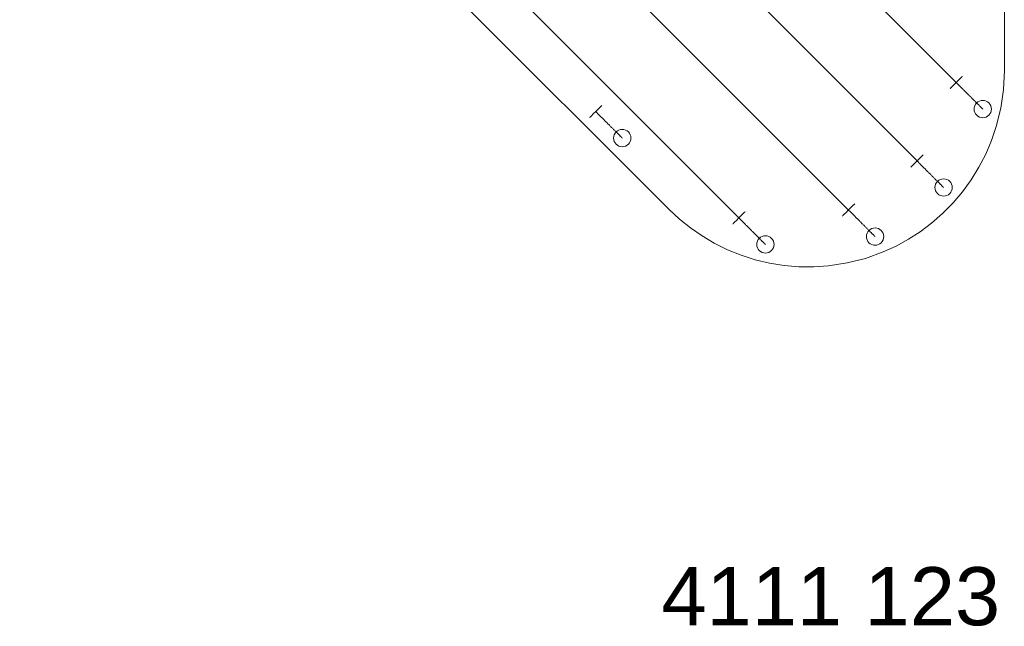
# Model space of a CAD drawing. Header units: metres. Extents: x 0.298 to 0.477, y 0.339 to 0.604.
# Tile 1 of 2: x 0.306 to 0.477, y 0.339 to 0.444. Entities that reach past the tile are written whole.
import ezdxf

# ---------------------------------------------------------------- set-up
doc = ezdxf.new("R2010")
doc.units = ezdxf.units.M
doc.header["$LTSCALE"] = 0.254
doc.layers.get('0').update_dxf_attribs({"lineweight": 5})
doc.layers.add('Keine', color=7, linetype='Continuous', lineweight=5)
doc.styles.add('Arial', font='Arial')

msp = doc.modelspace()

# ---------------------------------------------------------------- linework, layer by layer
at = {"color": 7}
for points in [[(0.32981, 0.5721, -1.3364), (0.46856, 0.43336, -1.3364)], [(0.31624, 0.56531, -1.3364), (0.46177, 0.41978, -1.3364)], [(0.47688, 0.56442, -1.2932), (0.47688, 0.43542, -1.2932)], [(0.30773, 0.55345, -1.3364), (0.4499, 0.41128, -1.3364)], [(0.30636, 0.53446, -1.3364), (0.43092, 0.4099, -1.3364)], [(0.47315, 0.42876, -1.3299), (0.47315, 0.42876, -1.33006), (0.47315, 0.42876, -1.33022), (0.47314, 0.42877, -1.33038), (0.47313, 0.42878, -1.33054), (0.47312, 0.42879, -1.33069), (0.4731, 0.42881, -1.33085), (0.47308, 0.42883, -1.33101), (0.47306, 0.42885, -1.33117), (0.47304, 0.42887, -1.33132), (0.47301, 0.4289, -1.33148), (0.47299, 0.42893, -1.33163), (0.47295, 0.42896, -1.33179), (0.47292, 0.42899, -1.33194), (0.47288, 0.42903, -1.33209), (0.47284, 0.42907, -1.33224), (0.4728, 0.42911, -1.33239), (0.47276, 0.42915, -1.33253), (0.47271, 0.4292, -1.33268), (0.47266, 0.42925, -1.33282), (0.47261, 0.4293, -1.33296), (0.47255, 0.42936, -1.3331), (0.4725, 0.42941, -1.33324), (0.47244, 0.42947, -1.33338), (0.47238, 0.42953, -1.33351), (0.47231, 0.4296, -1.33364), (0.47225, 0.42966, -1.33377), (0.47218, 0.42973, -1.3339), (0.47211, 0.4298, -1.33402), (0.47204, 0.42987, -1.33414), (0.47196, 0.42995, -1.33426), (0.47188, 0.43003, -1.33438), (0.47181, 0.43011, -1.33449), (0.47172, 0.43019, -1.33461), (0.47164, 0.43027, -1.33471), (0.47156, 0.43035, -1.33482), (0.47147, 0.43044, -1.33492), (0.47138, 0.43053, -1.33502), (0.47129, 0.43062, -1.33512), (0.4712, 0.43071, -1.33521), (0.47111, 0.4308, -1.3353), (0.47101, 0.4309, -1.33539), (0.47092, 0.43099, -1.33547), (0.47082, 0.43109, -1.33555), (0.47072, 0.43119, -1.33563), (0.47062, 0.43129, -1.3357), (0.47052, 0.43139, -1.33577), (0.47042, 0.43149, -1.33584), (0.47031, 0.4316, -1.3359), (0.47021, 0.4317, -1.33596), (0.4701, 0.43181, -1.33602), (0.47, 0.43191, -1.33607), (0.46989, 0.43202, -1.33612), (0.46978, 0.43213, -1.33616), (0.46967, 0.43224, -1.3362), (0.46956, 0.43235, -1.33624), (0.46945, 0.43246, -1.33627), (0.46934, 0.43257, -1.3363), (0.46923, 0.43268, -1.33633), (0.46912, 0.43279, -1.33635), (0.46901, 0.4329, -1.33637), (0.46889, 0.43302, -1.33638), (0.46878, 0.43313, -1.33639), (0.46867, 0.43324, -1.3364), (0.46856, 0.43336, -1.3364)], [(0.41071, 0.42374, -1.3117), (0.41071, 0.42374, -1.31186), (0.4107, 0.42375, -1.31202), (0.4107, 0.42376, -1.31218), (0.41069, 0.42376, -1.31234), (0.41068, 0.42378, -1.31249), (0.41066, 0.42379, -1.31265), (0.41064, 0.42381, -1.31281), (0.41062, 0.42383, -1.31297), (0.4106, 0.42385, -1.31312), (0.41057, 0.42388, -1.31328), (0.41054, 0.42391, -1.31343), (0.41051, 0.42394, -1.31359), (0.41048, 0.42397, -1.31374), (0.41044, 0.42401, -1.31389), (0.4104, 0.42405, -1.31404), (0.41036, 0.42409, -1.31419), (0.41032, 0.42414, -1.31433), (0.41027, 0.42418, -1.31448), (0.41022, 0.42423, -1.31462), (0.41017, 0.42429, -1.31476), (0.41011, 0.42434, -1.3149), (0.41006, 0.4244, -1.31504), (0.41, 0.42446, -1.31518), (0.40994, 0.42452, -1.31531), (0.40987, 0.42458, -1.31544), (0.40981, 0.42465, -1.31557), (0.40974, 0.42472, -1.3157), (0.40967, 0.42479, -1.31582), (0.40959, 0.42486, -1.31594), (0.40952, 0.42493, -1.31606), (0.40944, 0.42501, -1.31618), (0.40936, 0.42509, -1.31629), (0.40928, 0.42517, -1.31641), (0.4092, 0.42525, -1.31651), (0.40912, 0.42534, -1.31662), (0.40903, 0.42542, -1.31672), (0.40894, 0.42551, -1.31682), (0.40885, 0.4256, -1.31692), (0.40876, 0.42569, -1.31701), (0.40867, 0.42579, -1.3171), (0.40857, 0.42588, -1.31719), (0.40848, 0.42598, -1.31727), (0.40838, 0.42607, -1.31735), (0.40828, 0.42617, -1.31743), (0.40818, 0.42627, -1.3175), (0.40808, 0.42637, -1.31757), (0.40798, 0.42648, -1.31764), (0.40787, 0.42658, -1.3177), (0.40777, 0.42668, -1.31776), (0.40766, 0.42679, -1.31782), (0.40756, 0.4269, -1.31787), (0.40745, 0.427, -1.31792), (0.40734, 0.42711, -1.31796), (0.40723, 0.42722, -1.318), (0.40712, 0.42733, -1.31804), (0.40701, 0.42744, -1.31807), (0.4069, 0.42755, -1.3181), (0.40679, 0.42766, -1.31813), (0.40668, 0.42778, -1.31815), (0.40656, 0.42789, -1.31817), (0.40645, 0.428, -1.31818), (0.40634, 0.42811, -1.31819), (0.40623, 0.42823, -1.3182), (0.40611, 0.42834, -1.3182)], [(0.41071, 0.42374, -1.2932), (0.41071, 0.42374, -1.3117)], [(0.46636, 0.41518, -1.3299), (0.46636, 0.41519, -1.33006), (0.46636, 0.41519, -1.33022), (0.46635, 0.4152, -1.33038), (0.46634, 0.41521, -1.33054), (0.46633, 0.41522, -1.33069), (0.46631, 0.41523, -1.33085), (0.46629, 0.41525, -1.33101), (0.46627, 0.41527, -1.33117), (0.46625, 0.4153, -1.33132), (0.46622, 0.41532, -1.33148), (0.4662, 0.41535, -1.33163), (0.46616, 0.41538, -1.33179), (0.46613, 0.41542, -1.33194), (0.46609, 0.41545, -1.33209), (0.46605, 0.41549, -1.33224), (0.46601, 0.41553, -1.33239), (0.46597, 0.41558, -1.33253), (0.46592, 0.41563, -1.33268), (0.46587, 0.41568, -1.33282), (0.46582, 0.41573, -1.33296), (0.46576, 0.41578, -1.3331), (0.46571, 0.41584, -1.33324), (0.46565, 0.4159, -1.33338), (0.46559, 0.41596, -1.33351), (0.46552, 0.41602, -1.33364), (0.46546, 0.41609, -1.33377), (0.46539, 0.41616, -1.3339), (0.46532, 0.41623, -1.33402), (0.46525, 0.4163, -1.33414), (0.46517, 0.41637, -1.33426), (0.46509, 0.41645, -1.33438), (0.46502, 0.41653, -1.33449), (0.46493, 0.41661, -1.33461), (0.46485, 0.41669, -1.33471), (0.46477, 0.41678, -1.33482), (0.46468, 0.41686, -1.33492), (0.46459, 0.41695, -1.33502), (0.4645, 0.41704, -1.33512), (0.46441, 0.41713, -1.33521), (0.46432, 0.41723, -1.3353), (0.46422, 0.41732, -1.33539), (0.46413, 0.41742, -1.33547), (0.46403, 0.41752, -1.33555), (0.46393, 0.41761, -1.33563), (0.46383, 0.41771, -1.3357), (0.46373, 0.41782, -1.33577), (0.46363, 0.41792, -1.33584), (0.46352, 0.41802, -1.3359), (0.46342, 0.41813, -1.33596), (0.46331, 0.41823, -1.33602), (0.46321, 0.41834, -1.33607), (0.4631, 0.41845, -1.33612), (0.46299, 0.41855, -1.33616), (0.46288, 0.41866, -1.3362), (0.46277, 0.41877, -1.33624), (0.46266, 0.41888, -1.33627), (0.46255, 0.41899, -1.3363), (0.46244, 0.41911, -1.33633), (0.46233, 0.41922, -1.33635), (0.46222, 0.41933, -1.33637), (0.4621, 0.41944, -1.33638), (0.46199, 0.41956, -1.33639), (0.46188, 0.41967, -1.3364), (0.46177, 0.41978, -1.3364)], [(0.4545, 0.40668, -1.3299), (0.4545, 0.40668, -1.33006), (0.4545, 0.40669, -1.33022), (0.45449, 0.40669, -1.33038), (0.45448, 0.4067, -1.33054), (0.45447, 0.40671, -1.33069), (0.45445, 0.40673, -1.33085), (0.45443, 0.40675, -1.33101), (0.45441, 0.40677, -1.33117), (0.45439, 0.40679, -1.33132), (0.45436, 0.40682, -1.33148), (0.45433, 0.40685, -1.33163), (0.4543, 0.40688, -1.33179), (0.45427, 0.40691, -1.33194), (0.45423, 0.40695, -1.33209), (0.45419, 0.40699, -1.33224), (0.45415, 0.40703, -1.33239), (0.45411, 0.40707, -1.33253), (0.45406, 0.40712, -1.33268), (0.45401, 0.40717, -1.33282), (0.45396, 0.40722, -1.33296), (0.4539, 0.40728, -1.3331), (0.45385, 0.40733, -1.33324), (0.45379, 0.40739, -1.33338), (0.45373, 0.40745, -1.33351), (0.45366, 0.40752, -1.33364), (0.4536, 0.40758, -1.33377), (0.45353, 0.40765, -1.3339), (0.45346, 0.40772, -1.33402), (0.45339, 0.4078, -1.33414), (0.45331, 0.40787, -1.33426), (0.45323, 0.40795, -1.33438), (0.45315, 0.40803, -1.33449), (0.45307, 0.40811, -1.33461), (0.45299, 0.40819, -1.33471), (0.45291, 0.40827, -1.33482), (0.45282, 0.40836, -1.33492), (0.45273, 0.40845, -1.33502), (0.45264, 0.40854, -1.33512), (0.45255, 0.40863, -1.33521), (0.45246, 0.40872, -1.3353), (0.45236, 0.40882, -1.33539), (0.45227, 0.40891, -1.33547), (0.45217, 0.40901, -1.33555), (0.45207, 0.40911, -1.33563), (0.45197, 0.40921, -1.3357), (0.45187, 0.40931, -1.33577), (0.45177, 0.40941, -1.33584), (0.45166, 0.40952, -1.3359), (0.45156, 0.40962, -1.33596), (0.45145, 0.40973, -1.33602), (0.45135, 0.40983, -1.33607), (0.45124, 0.40994, -1.33612), (0.45113, 0.41005, -1.33616), (0.45102, 0.41016, -1.3362), (0.45091, 0.41027, -1.33624), (0.4508, 0.41038, -1.33627), (0.45069, 0.41049, -1.3363), (0.45058, 0.4106, -1.33633), (0.45047, 0.41071, -1.33635), (0.45036, 0.41083, -1.33637), (0.45024, 0.41094, -1.33638), (0.45013, 0.41105, -1.33639), (0.45002, 0.41116, -1.3364), (0.4499, 0.41128, -1.3364)], [(0.43551, 0.40531, -1.3299), (0.43551, 0.40531, -1.33006), (0.43551, 0.40531, -1.33022), (0.4355, 0.40532, -1.33038), (0.43549, 0.40533, -1.33054), (0.43548, 0.40534, -1.33069), (0.43546, 0.40536, -1.33085), (0.43544, 0.40537, -1.33101), (0.43542, 0.40539, -1.33117), (0.4354, 0.40542, -1.33132), (0.43537, 0.40544, -1.33148), (0.43534, 0.40547, -1.33163), (0.43531, 0.4055, -1.33179), (0.43528, 0.40554, -1.33194), (0.43524, 0.40557, -1.33209), (0.4352, 0.40561, -1.33224), (0.43516, 0.40566, -1.33239), (0.43512, 0.4057, -1.33253), (0.43507, 0.40575, -1.33268), (0.43502, 0.4058, -1.33282), (0.43497, 0.40585, -1.33296), (0.43491, 0.4059, -1.3331), (0.43486, 0.40596, -1.33324), (0.4348, 0.40602, -1.33338), (0.43474, 0.40608, -1.33351), (0.43467, 0.40614, -1.33364), (0.43461, 0.40621, -1.33377), (0.43454, 0.40628, -1.3339), (0.43447, 0.40635, -1.33402), (0.4344, 0.40642, -1.33414), (0.43432, 0.4065, -1.33426), (0.43424, 0.40657, -1.33438), (0.43417, 0.40665, -1.33449), (0.43408, 0.40673, -1.33461), (0.434, 0.40681, -1.33471), (0.43392, 0.4069, -1.33482), (0.43383, 0.40699, -1.33492), (0.43374, 0.40707, -1.33502), (0.43365, 0.40716, -1.33512), (0.43356, 0.40725, -1.33521), (0.43347, 0.40735, -1.3353), (0.43337, 0.40744, -1.33539), (0.43328, 0.40754, -1.33547), (0.43318, 0.40764, -1.33555), (0.43308, 0.40773, -1.33563), (0.43298, 0.40783, -1.3357), (0.43288, 0.40794, -1.33577), (0.43278, 0.40804, -1.33584), (0.43267, 0.40814, -1.3359), (0.43257, 0.40825, -1.33596), (0.43246, 0.40835, -1.33602), (0.43236, 0.40846, -1.33607), (0.43225, 0.40857, -1.33612), (0.43214, 0.40868, -1.33616), (0.43203, 0.40878, -1.3362), (0.43192, 0.40889, -1.33624), (0.43181, 0.409, -1.33627), (0.4317, 0.40912, -1.3363), (0.43159, 0.40923, -1.33633), (0.43148, 0.40934, -1.33635), (0.43137, 0.40945, -1.33637), (0.43125, 0.40956, -1.33638), (0.43114, 0.40968, -1.33639), (0.43103, 0.40979, -1.3364), (0.43092, 0.4099, -1.3364)]]:
    msp.add_polyline3d(points, dxfattribs=at)
at = {"color": 7, "extrusion": (-0.707107, 0.707107, 0)}
for centre in [(-0.63775, -1.3364, -0.02489), (-0.59005, -1.3182, 0.01572), (-0.62335, -1.3364, -0.02969), (-0.59455, -1.3364, -0.01486), (-0.60895, -1.3364, -0.02731)]:
    msp.add_circle(centre, 0.0015, dxfattribs=at)
at = {"color": 7, "extrusion": (0, 0, -1)}
for centre in [(-0.47315, 0.42876, 1.3299), (-0.41071, 0.42374, 1.3117), (-0.46636, 0.41518, 1.3299), (-0.4545, 0.40668, 1.3299), (-0.43551, 0.40531, 1.3299)]:
    msp.add_circle(centre, 0.0015, dxfattribs=at)
at = {"color": 7}
for points, invisible_edges in [([(0.41883, 0.41138, -1.2932), (0.30783, 0.52238, -1.2932), (0.46088, 0.58042, -1.2932), (0.41883, 0.41138, -1.2932)], 14), ([(0.46088, 0.58042, -1.2932), (0.47688, 0.43542, -1.2932), (0.41883, 0.41138, -1.2932), (0.46088, 0.58042, -1.2932)], 15), ([(0.46088, 0.58042, -1.2932), (0.47688, 0.56442, -1.2932), (0.47688, 0.43542, -1.2932), (0.46088, 0.58042, -1.2932)], 13), ([(0.47688, 0.43542, -1.2932), (0.45812, 0.40502, -1.2932), (0.41883, 0.41138, -1.2932), (0.47688, 0.43542, -1.2932)], 15), ([(0.47688, 0.43542, -1.2932), (0.46964, 0.41445, -1.2932), (0.45812, 0.40502, -1.2932), (0.47688, 0.43542, -1.2932)], 15), ([(0.47688, 0.43542, -1.2932), (0.47465, 0.42333, -1.2932), (0.46964, 0.41445, -1.2932), (0.47688, 0.43542, -1.2932)], 15), ([(0.47688, 0.43542, -1.2932), (0.47625, 0.42893, -1.2932), (0.47465, 0.42333, -1.2932), (0.47688, 0.43542, -1.2932)], 15), ([(0.47688, 0.43542, -1.2932), (0.47672, 0.43215, -1.2932), (0.47625, 0.42893, -1.2932), (0.47688, 0.43542, -1.2932)], 12), ([(0.47625, 0.42893, -1.2932), (0.47548, 0.42576, -1.2932), (0.47465, 0.42333, -1.2932), (0.47625, 0.42893, -1.2932)], 12), ([(0.47465, 0.42333, -1.2932), (0.47249, 0.41871, -1.2932), (0.46964, 0.41445, -1.2932), (0.47465, 0.42333, -1.2932)], 15), ([(0.47465, 0.42333, -1.2932), (0.47366, 0.42098, -1.2932), (0.47249, 0.41871, -1.2932), (0.47465, 0.42333, -1.2932)], 12), ([(0.47249, 0.41871, -1.2932), (0.47115, 0.41653, -1.2932), (0.46964, 0.41445, -1.2932), (0.47249, 0.41871, -1.2932)], 12), ([(0.46964, 0.41445, -1.2932), (0.4662, 0.41068, -1.2932), (0.45812, 0.40502, -1.2932), (0.46964, 0.41445, -1.2932)], 15), ([(0.46964, 0.41445, -1.2932), (0.46799, 0.4125, -1.2932), (0.4662, 0.41068, -1.2932), (0.46964, 0.41445, -1.2932)], 12), ([(0.42454, 0.40679, -1.2932), (0.42063, 0.4097, -1.2932), (0.41883, 0.41138, -1.2932), (0.42454, 0.40679, -1.2932)], 13), ([(0.43374, 0.40267, -1.2932), (0.42454, 0.40679, -1.2932), (0.41883, 0.41138, -1.2932), (0.43374, 0.40267, -1.2932)], 15), ([(0.45812, 0.40502, -1.2932), (0.43374, 0.40267, -1.2932), (0.41883, 0.41138, -1.2932), (0.45812, 0.40502, -1.2932)], 15), ([(0.42454, 0.40679, -1.2932), (0.42253, 0.40817, -1.2932), (0.42063, 0.4097, -1.2932), (0.42454, 0.40679, -1.2932)], 12), ([(0.4662, 0.41068, -1.2932), (0.46231, 0.40752, -1.2932), (0.45812, 0.40502, -1.2932), (0.4662, 0.41068, -1.2932)], 15), ([(0.4662, 0.41068, -1.2932), (0.46427, 0.409, -1.2932), (0.46231, 0.40752, -1.2932), (0.4662, 0.41068, -1.2932)], 12), ([(0.42895, 0.4044, -1.2932), (0.42665, 0.40554, -1.2932), (0.42454, 0.40679, -1.2932), (0.42895, 0.4044, -1.2932)], 12), ([(0.43374, 0.40267, -1.2932), (0.42895, 0.4044, -1.2932), (0.42454, 0.40679, -1.2932), (0.43374, 0.40267, -1.2932)], 15), ([(0.46231, 0.40752, -1.2932), (0.46026, 0.4062, -1.2932), (0.45812, 0.40502, -1.2932), (0.46231, 0.40752, -1.2932)], 12), ([(0.43374, 0.40267, -1.2932), (0.43131, 0.40344, -1.2932), (0.42895, 0.4044, -1.2932), (0.43374, 0.40267, -1.2932)], 12), ([(0.45812, 0.40502, -1.2932), (0.44387, 0.40143, -1.2932), (0.43374, 0.40267, -1.2932), (0.45812, 0.40502, -1.2932)], 15), ([(0.45812, 0.40502, -1.2932), (0.44966, 0.4021, -1.2932), (0.44387, 0.40143, -1.2932), (0.45812, 0.40502, -1.2932)], 15), ([(0.45812, 0.40502, -1.2932), (0.45281, 0.4029, -1.2932), (0.44966, 0.4021, -1.2932), (0.45812, 0.40502, -1.2932)], 13), ([(0.45812, 0.40502, -1.2932), (0.45589, 0.40401, -1.2932), (0.45281, 0.4029, -1.2932), (0.45812, 0.40502, -1.2932)], 12), ([(0.43877, 0.40166, -1.2932), (0.43624, 0.40207, -1.2932), (0.43374, 0.40267, -1.2932), (0.43877, 0.40166, -1.2932)], 12), ([(0.44387, 0.40143, -1.2932), (0.43877, 0.40166, -1.2932), (0.43374, 0.40267, -1.2932), (0.44387, 0.40143, -1.2932)], 15), ([(0.44387, 0.40143, -1.2932), (0.44132, 0.40145, -1.2932), (0.43877, 0.40166, -1.2932), (0.44387, 0.40143, -1.2932)], 12), ([(0.44966, 0.4021, -1.2932), (0.44643, 0.4016, -1.2932), (0.44387, 0.40143, -1.2932), (0.44966, 0.4021, -1.2932)], 12)]:
    msp.add_3dface(points, dxfattribs=dict(at, invisible_edges=invisible_edges))

# ---------------------------------------------------------------- texts
at = {"layer": 'Keine', "insert": (0.41749, 0.34941), "char_height": 0.010069, "width": 0.0593828, "attachment_point": 1, "line_spacing_factor": 0.970891, "style": 'Arial'}
msp.add_mtext('4111 123', dxfattribs=at)

doc.saveas('drawing.dxf')
